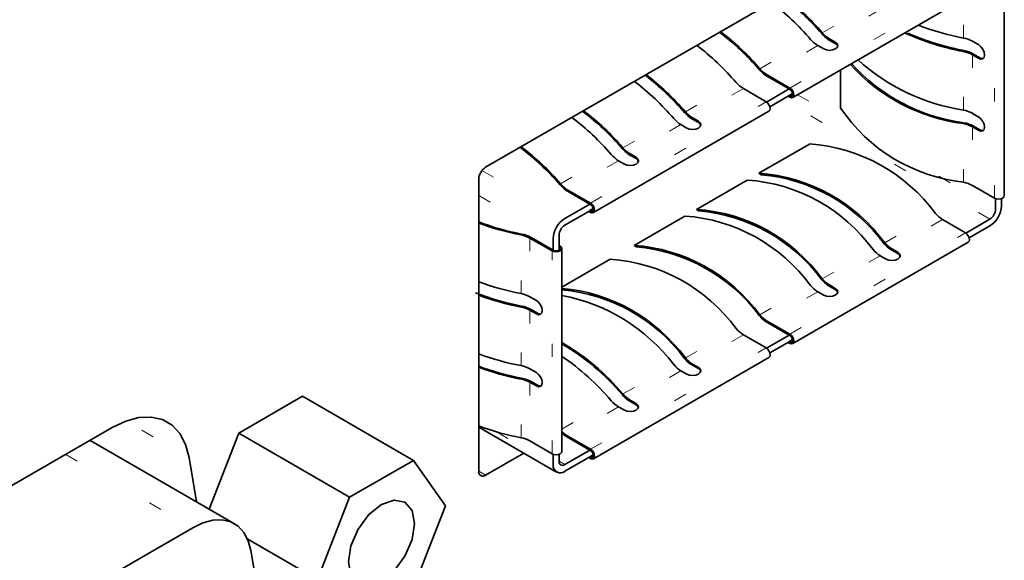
# Model space of a CAD drawing. Header units: millimetres. Extents: x 0 to 1118, y 0 to 864.
# Tile 112 of 250: x 273.28 to 280.76, y 690.52 to 694.62. Entities that reach past the tile are written whole.
import ezdxf

# ---------------------------------------------------------------- set-up
doc = ezdxf.new("R2010")
doc.units = ezdxf.units.MM
doc.linetypes.add('DOT2', pattern=[0.635, 0, -0.635])

msp = doc.modelspace()

# ---------------------------------------------------------------- linework, layer by layer
at = {"color": 7, "linetype": 'Continuous', "lineweight": 35}
for p, q in [((280.3388, 695.5341), (276.8209, 693.5032)), ((279.1521, 694.0324), (280.485, 694.8019)), ((280.7585, 693.2863), (280.7585, 694.8255)), ((279.4756, 694.4428), (279.4172, 694.4765)), ((279.4314, 694.4776), (279.4756, 694.4521)), ((279.3872, 694.4011), (279.343, 694.4266)), ((280.5159, 694.4595), (280.5645, 694.4315)), ((280.5645, 694.3294), (280.5159, 694.3575)), ((280.5247, 694.3626), (280.5734, 694.3345)), ((279.5159, 693.9529), (279.5159, 694.2424)), ((279.1255, 694.0979), (278.9435, 694.203)), ((278.9576, 694.2041), (279.1307, 694.1042)), ((278.7773, 694.1), (278.9504, 694.0001)), ((279.1255, 694.0979), (278.9532, 693.9984)), ((279.1255, 694.097), (279.1255, 694.0979)), ((279.1307, 694.094), (279.1255, 694.097)), ((279.1255, 694.0468), (278.9785, 693.9619)), ((279.1307, 694.0345), (279.1175, 694.0422)), ((279.1255, 694.0477), (279.1516, 694.0627)), ((279.1255, 694.0468), (279.1255, 694.0477)), ((279.1255, 694.0477), (279.1307, 694.0447)), ((277.6389, 693.1588), (278.9718, 693.9283)), ((278.4361, 693.8427), (278.3778, 693.8764)), ((278.3919, 693.8776), (278.4361, 693.8521)), ((280.5159, 693.9124), (280.5645, 693.8844)), ((278.3477, 693.801), (278.3035, 693.8266)), ((280.5645, 693.7823), (280.5159, 693.8104)), ((280.5247, 693.8155), (280.5734, 693.7874)), ((278.8947, 693.4573), (279.2801, 693.6797)), ((277.9624, 693.5692), (277.904, 693.6029)), ((277.9182, 693.6041), (277.9624, 693.5786)), ((277.874, 693.5275), (277.8298, 693.5531)), ((278.9133, 693.4465), (278.8947, 693.4573)), ((276.7679, 693.4114), (276.7679, 691.1965)), ((278.421, 693.1838), (278.8064, 693.4062)), ((280.5159, 693.3654), (280.6838, 693.2684)), ((277.6123, 693.2243), (277.4303, 693.3294)), ((277.4444, 693.3306), (277.6175, 693.2306)), ((280.6927, 693.2645), (280.6927, 693.1857)), ((280.7369, 693.2113), (280.7369, 693.2645)), ((277.6123, 693.2243), (277.4223, 693.1146)), ((277.6123, 693.2234), (277.6123, 693.2243)), ((277.6175, 693.2204), (277.6123, 693.2234)), ((277.6123, 693.1741), (277.6383, 693.1892)), ((277.6123, 693.1733), (277.4223, 693.0636)), ((277.6175, 693.1609), (277.6043, 693.1686)), ((277.6123, 693.1733), (277.6123, 693.1741)), ((277.6123, 693.1741), (277.6175, 693.1712)), ((277.9472, 692.9103), (278.3326, 693.1327)), ((278.4395, 693.173), (278.421, 693.1838)), ((280.4636, 693.0058), (280.2905, 693.1058)), ((280.4664, 693.0041), (280.6485, 693.1092)), ((280.4917, 692.9676), (280.6485, 693.0582)), ((277.1571, 692.9656), (277.3251, 692.8686)), ((277.3339, 692.8737), (277.166, 692.9707)), ((277.3781, 692.8992), (277.3781, 692.987)), ((277.3339, 692.9615), (277.3339, 692.8737)), ((277.3781, 692.9094), (277.387, 692.9043)), ((277.3781, 692.8737), (277.3781, 692.8992)), ((277.9658, 692.8995), (277.9472, 692.9103)), ((279.1521, 692.1646), (280.485, 692.934)), ((277.3998, 691.3473), (277.3998, 692.8865)), ((279.8609, 692.8068), (279.8167, 692.8323)), ((279.9493, 692.8485), (279.891, 692.8821)), ((279.9051, 692.8833), (279.9493, 692.8578)), ((277.3998, 692.5942), (277.7669, 692.8062)), ((279.4756, 692.575), (279.4172, 692.6086)), ((279.4314, 692.6098), (279.4756, 692.5843)), ((277.1571, 692.5206), (277.2058, 692.4925)), ((277.4001, 692.573), (277.3998, 692.5732)), ((279.3872, 692.5333), (279.343, 692.5588)), ((277.2058, 692.3904), (277.1571, 692.4185)), ((277.166, 692.4236), (277.2146, 692.3955)), ((279.1255, 692.23), (278.9435, 692.3351)), ((278.9576, 692.3363), (279.1307, 692.2364)), ((278.9504, 692.1323), (278.7773, 692.2322)), ((278.9532, 692.1305), (279.1255, 692.23)), ((279.1255, 692.2291), (279.1255, 692.23)), ((279.1307, 692.2262), (279.1255, 692.2291)), ((278.9785, 692.0941), (279.1255, 692.179)), ((279.1307, 692.1667), (279.1175, 692.1743)), ((279.1255, 692.1799), (279.1516, 692.1949)), ((279.1255, 692.179), (279.1255, 692.1799)), ((279.1255, 692.1799), (279.1307, 692.1769)), ((277.6389, 691.291), (278.9718, 692.0605)), ((278.4361, 691.9749), (278.3778, 692.0086)), ((278.3919, 692.0097), (278.4361, 691.9842)), ((277.1571, 691.9735), (277.2058, 691.9454)), ((278.3477, 691.9332), (278.3035, 691.9587)), ((277.2058, 691.8433), (277.1571, 691.8714)), ((277.166, 691.8765), (277.2146, 691.8484)), ((274.9459, 691.4851), (275.4307, 691.765)), ((276.2726, 691.2789), (275.4307, 691.765)), ((277.9624, 691.7014), (277.904, 691.7351)), ((277.9182, 691.7362), (277.9624, 691.7107)), ((277.874, 691.6597), (277.8298, 691.6852)), ((273.9863, 691.5282), (271.972, 690.3654)), ((274.7225, 690.9093), (274.9459, 691.4851)), ((275.7878, 690.9991), (274.9459, 691.4851)), ((276.7679, 691.5313), (277.3598, 691.1895)), ((273.8165, 691.4302), (273.8412, 691.418)), ((274.9143, 690.7985), (273.8412, 691.418)), ((277.1571, 691.4264), (277.3251, 691.3294)), ((277.6123, 691.3565), (277.4303, 691.4616)), ((277.4444, 691.4627), (277.6175, 691.3628)), ((276.8209, 691.1659), (277.1108, 691.3333)), ((277.3339, 691.3255), (277.3339, 691.2468)), ((277.3781, 691.2723), (277.3781, 691.3255)), ((277.4223, 691.2468), (277.6123, 691.3565)), ((277.6123, 691.3556), (277.6123, 691.3565)), ((277.6175, 691.3526), (277.6123, 691.3556)), ((277.6123, 691.3063), (277.6383, 691.3213)), ((274.6255, 690.9652), (274.5695, 691.2998)), ((276.2726, 691.2789), (275.7878, 690.9991)), ((276.515, 690.9341), (276.2726, 691.2789)), ((277.4223, 691.1957), (277.6123, 691.3054)), ((277.6175, 691.2931), (277.6043, 691.3008)), ((277.6123, 691.3054), (277.6123, 691.3063)), ((277.6123, 691.3063), (277.6175, 691.3033)), ((275.7878, 690.9991), (275.5454, 690.3743)), ((276.2726, 690.3093), (276.515, 690.9341)), ((272.7899, 689.7239), (274.5968, 690.7671)), ((275.5454, 690.3743), (275.0141, 690.681)), ((275.039, 690.5939), (275.1252, 690.0795))]:
    msp.add_line(p, q, dxfattribs=at)
at = {"color": 7, "linetype": 'DOT2', "lineweight": 18}
for p, q in [((279.1307, 694.1042), (280.4636, 694.8737)), ((280.5159, 694.8495), (280.5159, 694.4595)), ((280.4483, 694.4838), (280.4483, 694.7807)), ((280.6838, 693.2684), (280.6838, 694.8076)), ((279.3764, 694.5242), (279.7618, 694.7467)), ((279.8167, 694.7001), (279.4314, 694.4776)), ((278.9027, 694.2507), (279.288, 694.4732)), ((279.343, 694.4266), (278.9576, 694.2041)), ((279.4756, 694.4428), (279.4756, 694.4521)), ((280.4483, 693.9367), (280.4483, 694.3817)), ((280.5159, 694.3575), (280.5159, 693.9124)), ((280.5645, 694.3294), (280.5734, 694.3345)), ((278.337, 693.9242), (278.7223, 694.1466)), ((278.7773, 694.1), (278.3919, 693.8776)), ((280.6485, 693.1092), (279.0749, 694.0176)), ((279.1307, 694.0447), (279.1521, 694.057)), ((279.1891, 694.0538), (279.6139, 693.8085)), ((277.6175, 693.2306), (278.9504, 694.0001)), ((277.8632, 693.6507), (278.2486, 693.8731)), ((278.3035, 693.8266), (277.9182, 693.6041)), ((278.4361, 693.8427), (278.4361, 693.8521)), ((280.4483, 693.3896), (280.4483, 693.8346)), ((280.5159, 693.8104), (280.5159, 693.3654)), ((280.5645, 693.7823), (280.5734, 693.7874)), ((277.3894, 693.3772), (277.7748, 693.5996)), ((277.9624, 693.5692), (277.9624, 693.5786)), ((277.8298, 693.5531), (277.4444, 693.3306)), ((276.793, 693.4779), (277.4223, 693.1146)), ((280.2612, 693.4348), (280.6927, 693.1857)), ((276.7679, 693.2883), (277.3339, 692.9615)), ((277.6175, 693.1712), (277.6389, 693.1835)), ((279.8502, 692.9299), (280.2356, 693.1524)), ((280.2905, 693.1058), (279.9051, 692.8833)), ((277.0896, 692.5448), (277.0896, 692.9898)), ((277.1571, 692.9656), (277.1571, 692.5206)), ((279.1307, 692.2364), (280.4636, 693.0058)), ((277.3251, 691.3294), (277.3251, 692.8686)), ((279.3764, 692.6564), (279.7618, 692.8789)), ((279.8167, 692.8323), (279.4314, 692.6098)), ((279.9493, 692.8485), (279.9493, 692.8578)), ((278.9027, 692.3829), (279.288, 692.6054)), ((279.343, 692.5588), (278.9576, 692.3363)), ((279.4756, 692.575), (279.4756, 692.5843)), ((277.0896, 691.9977), (277.0896, 692.4427)), ((277.1571, 692.4185), (277.1571, 691.9735)), ((277.2058, 692.3904), (277.2146, 692.3955)), ((278.337, 692.0563), (278.7223, 692.2788)), ((278.7773, 692.2322), (278.3919, 692.0097)), ((279.1307, 692.1769), (279.1521, 692.1892)), ((277.6175, 691.3628), (278.9504, 692.1323)), ((277.8632, 691.7828), (278.2486, 692.0053)), ((278.3035, 691.9587), (277.9182, 691.7362)), ((278.4361, 691.9749), (278.4361, 691.9842)), ((277.0896, 691.4506), (277.0896, 691.8957)), ((277.1571, 691.8714), (277.1571, 691.4264)), ((277.2058, 691.8433), (277.2146, 691.8484)), ((277.3998, 691.5153), (277.7748, 691.7318)), ((277.9624, 691.7014), (277.9624, 691.7107)), ((277.8298, 691.6852), (277.4444, 691.4627)), ((274.2101, 691.5073), (274.5695, 691.2998)), ((276.9025, 691.4958), (277.3339, 691.2468)), ((273.6323, 691.3239), (274.5968, 690.7671)), ((277.3781, 691.2723), (277.4223, 691.2468)), ((277.6175, 691.3033), (277.6389, 691.3156)), ((276.7679, 691.1965), (276.8209, 691.1659))]:
    msp.add_line(p, q, dxfattribs=at)
at = {"color": 7, "linetype": 'Continuous', "lineweight": 35, "flags": 128}
for points in [[(279.4756, 694.4521), (279.4891, 694.4404), (279.4939, 694.4266), (279.4891, 694.4128), (279.4756, 694.4011), (279.4553, 694.3933), (279.4314, 694.3905), (279.4075, 694.3933), (279.3872, 694.4011)], [(279.4933, 694.4219), (279.4891, 694.4311), (279.4756, 694.4428)], [(280.5645, 694.4315), (280.5814, 694.4178), (280.5958, 694.3985), (280.6053, 694.3764), (280.6087, 694.3549), (280.6053, 694.3373), (280.5958, 694.3263), (280.5814, 694.3235), (280.5645, 694.3294)], [(280.5734, 694.3345), (280.5903, 694.3286), (280.5999, 694.3294)], [(279.1307, 694.1042), (279.1423, 694.0949), (279.1521, 694.0817), (279.1586, 694.0666), (279.1609, 694.0519), (279.1586, 694.0399), (279.1521, 694.0324), (279.1423, 694.0305), (279.1307, 694.0345)], [(279.1307, 694.094), (279.1389, 694.0874), (279.1458, 694.0781), (279.1504, 694.0674), (279.1521, 694.057), (279.1504, 694.0485), (279.1458, 694.0432), (279.1389, 694.0419), (279.1307, 694.0447)], [(278.9718, 693.9283), (278.9783, 693.9358), (278.9806, 693.9478), (278.9783, 693.9625), (278.9718, 693.9776), (278.962, 693.9908), (278.9504, 694.0001)], [(280.5645, 693.8844), (280.5814, 693.8707), (280.5958, 693.8514), (280.6053, 693.8293), (280.6087, 693.8078), (280.6053, 693.7902), (280.5958, 693.7792), (280.5814, 693.7764), (280.5645, 693.7823)], [(278.4361, 693.8521), (278.4497, 693.8404), (278.4544, 693.8266), (278.4497, 693.8127), (278.4361, 693.801), (278.4158, 693.7932), (278.3919, 693.7905), (278.368, 693.7932), (278.3477, 693.801)], [(278.4539, 693.8219), (278.4497, 693.831), (278.4361, 693.8427)], [(280.5734, 693.7874), (280.5903, 693.7815), (280.5999, 693.7823)], [(277.9624, 693.5786), (277.9759, 693.5669), (277.9807, 693.5531), (277.9759, 693.5392), (277.9624, 693.5275), (277.9421, 693.5197), (277.9182, 693.517), (277.8942, 693.5197), (277.874, 693.5275)], [(277.9801, 693.5484), (277.9759, 693.5575), (277.9624, 693.5692)], [(280.6838, 693.2684), (280.698, 693.2629), (280.7148, 693.261), (280.7315, 693.2629), (280.7457, 693.2684), (280.7552, 693.2766), (280.7585, 693.2863)], [(277.6175, 693.2306), (277.6291, 693.2213), (277.6389, 693.2081), (277.6454, 693.193), (277.6477, 693.1784), (277.6454, 693.1664), (277.6389, 693.1588), (277.6291, 693.1569), (277.6175, 693.1609)], [(277.6175, 693.2204), (277.6257, 693.2138), (277.6326, 693.2045), (277.6372, 693.1938), (277.6389, 693.1835), (277.6372, 693.175), (277.6326, 693.1697), (277.6257, 693.1683), (277.6175, 693.1712)], [(280.485, 692.934), (280.4915, 692.9415), (280.4938, 692.9536), (280.4915, 692.9682), (280.485, 692.9833), (280.4752, 692.9965), (280.4636, 693.0058)], [(277.387, 692.9043), (277.3964, 692.8961), (277.3998, 692.8865), (277.3964, 692.8768), (277.387, 692.8686), (277.3728, 692.8631), (277.356, 692.8612), (277.3393, 692.8631), (277.3251, 692.8686)], [(277.3781, 692.8992), (277.3849, 692.8934), (277.3873, 692.8865), (277.3849, 692.8796), (277.3781, 692.8737), (277.368, 692.8698), (277.356, 692.8684), (277.3441, 692.8698), (277.3339, 692.8737)], [(279.9493, 692.8578), (279.9629, 692.8461), (279.9676, 692.8323), (279.9629, 692.8185), (279.9493, 692.8068), (279.9291, 692.7989), (279.9051, 692.7962), (279.8812, 692.7989), (279.8609, 692.8068)], [(279.9671, 692.8276), (279.9629, 692.8367), (279.9493, 692.8485)], [(279.4756, 692.5843), (279.4891, 692.5726), (279.4939, 692.5588), (279.4891, 692.545), (279.4756, 692.5333), (279.4553, 692.5254), (279.4314, 692.5227), (279.4075, 692.5254), (279.3872, 692.5333)], [(279.4933, 692.5541), (279.4891, 692.5632), (279.4756, 692.575)], [(277.2058, 692.4925), (277.2227, 692.4788), (277.237, 692.4595), (277.2466, 692.4374), (277.2499, 692.4159), (277.2466, 692.3984), (277.237, 692.3873), (277.2227, 692.3845), (277.2058, 692.3904)], [(277.2146, 692.3955), (277.2315, 692.3896), (277.2411, 692.3904)], [(279.1307, 692.2364), (279.1423, 692.227), (279.1521, 692.2138), (279.1586, 692.1988), (279.1609, 692.1841), (279.1586, 692.1721), (279.1521, 692.1646), (279.1423, 692.1627), (279.1307, 692.1667)], [(279.1307, 692.1769), (279.1389, 692.174), (279.1458, 692.1754), (279.1504, 692.1807), (279.1521, 692.1892), (279.1504, 692.1996), (279.1458, 692.2102), (279.1389, 692.2196), (279.1307, 692.2262)], [(278.9718, 692.0605), (278.9783, 692.068), (278.9806, 692.08), (278.9783, 692.0947), (278.9718, 692.1097), (278.962, 692.123), (278.9504, 692.1323)], [(277.2058, 691.9454), (277.2227, 691.9318), (277.237, 691.9124), (277.2466, 691.8903), (277.2499, 691.8689), (277.2466, 691.8513), (277.237, 691.8403), (277.2227, 691.8375), (277.2058, 691.8433)], [(278.4361, 691.9842), (278.4497, 691.9725), (278.4544, 691.9587), (278.4497, 691.9449), (278.4361, 691.9332), (278.4158, 691.9254), (278.3919, 691.9226), (278.368, 691.9254), (278.3477, 691.9332)], [(278.4539, 691.954), (278.4497, 691.9632), (278.4361, 691.9749)], [(277.2146, 691.8484), (277.2315, 691.8426), (277.2411, 691.8433)], [(277.9624, 691.7107), (277.9759, 691.699), (277.9807, 691.6852), (277.9759, 691.6714), (277.9624, 691.6597), (277.9421, 691.6519), (277.9182, 691.6491), (277.8942, 691.6519), (277.874, 691.6597)], [(277.9801, 691.6806), (277.9759, 691.6897), (277.9624, 691.7014)], [(274.5695, 691.2998), (274.5428, 691.3995), (274.4991, 691.4824), (274.4399, 691.5458), (274.3669, 691.588), (274.2824, 691.6075), (274.1888, 691.6039), (274.0891, 691.5772), (273.9863, 691.5282)], [(277.3251, 691.3294), (277.3393, 691.324), (277.356, 691.322), (277.3728, 691.324), (277.387, 691.3294), (277.3964, 691.3376), (277.3998, 691.3473)], [(277.6175, 691.3628), (277.6291, 691.3535), (277.6389, 691.3403), (277.6454, 691.3252), (277.6477, 691.3105), (277.6454, 691.2985), (277.6389, 691.291), (277.6291, 691.2891), (277.6175, 691.2931)], [(277.6175, 691.3033), (277.6257, 691.3005), (277.6326, 691.3018), (277.6372, 691.3071), (277.6389, 691.3156), (277.6372, 691.326), (277.6326, 691.3367), (277.6257, 691.346), (277.6175, 691.3526)], [(276.2816, 690.7993), (276.2625, 690.8994), (276.208, 690.9621), (276.1264, 690.978), (276.0302, 690.9445), (275.9339, 690.8669), (275.8524, 690.7569), (275.7979, 690.6312), (275.7787, 690.509), (275.7979, 690.409), (275.8524, 690.3462), (275.9339, 690.3304), (276.0302, 690.3638), (276.1264, 690.4415), (276.208, 690.5515), (276.2625, 690.6772), (276.2816, 690.7993)], [(274.5968, 690.7671), (274.6748, 690.8042), (274.7504, 690.8245), (274.8213, 690.8272), (274.8854, 690.8124), (274.9408, 690.7804), (274.9857, 690.7323), (275.0188, 690.6695), (275.039, 690.5939)]]:
    msp.add_lwpolyline(points, dxfattribs=at)
at = {"color": 7, "linetype": 'Continuous', "lineweight": 35}
for centre, radius, start, end in [((277.8836, 693.2366), 1.9639, 40.7023, 52.83439), ((277.8729, 693.2308), 1.9833, 40.70424, 52.58849), ((277.7845, 693.1798), 1.9833, 40.70424, 52.58849), ((280.8249, 696.457), 2.0088, 248.97122, 259.19592), ((277.4099, 692.9631), 1.9639, 40.7023, 52.83439), ((277.3991, 692.9573), 1.9833, 40.70424, 52.58849), ((279.4564, 694.6161), 0.2208, 220.32157, 239.09762), ((279.563, 694.681), 0.2512, 220.65076, 234.50847), ((279.5448, 694.6671), 0.2208, 220.32157, 239.09762), ((280.81, 696.297), 1.9492, 245.51408, 259.30495), ((280.8145, 696.3008), 1.9463, 246.21076, 259.27596), ((280.4086, 694.2667), 0.2207, 60.90302, 79.62487), ((277.2188, 692.8532), 1.9833, 40.70424, 52.58849), ((280.4097, 694.1559), 0.2365, 60.90302, 79.62487), ((280.6847, 695.4611), 1.5427, 227.77805, 261.18486), ((280.4086, 694.1646), 0.2207, 60.90302, 79.62487), ((279.0893, 694.4075), 0.2512, 220.65076, 234.50847), ((279.071, 694.3936), 0.2208, 220.32157, 239.09762), ((280.6253, 695.2201), 1.3967, 222.0651, 262.71888), ((280.6295, 695.2176), 1.3875, 221.96741, 262.66238), ((276.8442, 692.6365), 1.9639, 40.7023, 52.83439), ((276.8334, 692.6307), 1.9833, 40.70424, 52.58849), ((276.7451, 692.5797), 1.9833, 40.70424, 52.58849), ((278.8907, 694.2895), 0.2208, 220.32157, 239.09762), ((280.5891, 694.6761), 1.2942, 213.97497, 263.75514), ((280.4086, 693.7196), 0.2207, 60.90302, 79.62487), ((276.2713, 692.3062), 1.9833, 40.70424, 52.58849), ((276.3704, 692.3631), 1.9639, 40.7023, 52.83439), ((276.3597, 692.3572), 1.9833, 40.70424, 52.58849), ((278.417, 694.016), 0.2208, 220.32157, 239.09762), ((278.5236, 694.0809), 0.2512, 220.65076, 234.50847), ((278.5053, 694.0671), 0.2208, 220.32157, 239.09762), ((280.4086, 693.6175), 0.2207, 60.90302, 79.62487), ((280.4097, 693.6088), 0.2365, 60.90302, 79.62487), ((275.8966, 692.0896), 1.9639, 40.7023, 52.83439), ((275.8859, 692.0837), 1.9833, 40.70424, 52.58849), ((278.0498, 693.8074), 0.2512, 220.65076, 234.50847), ((278.0316, 693.7936), 0.2208, 220.32157, 239.09762), ((279.1902, 692.3876), 1.2953, 36.18798, 86.01796), ((277.9432, 693.7425), 0.2208, 220.32157, 239.09762), ((276.883, 693.4061), 0.1153, 122.60548, 177.39452), ((278.8048, 692.1651), 1.2953, 36.18798, 86.01796), ((278.7999, 692.1515), 1.3, 36.40433, 84.99743), ((277.5761, 693.5339), 0.2512, 220.65076, 234.50847), ((277.5578, 693.5201), 0.2208, 220.32157, 239.09762), ((278.7164, 692.1141), 1.2953, 36.18798, 86.01796), ((280.4086, 693.1725), 0.2207, 60.90302, 79.62487), ((280.545, 693.22), 0.1921, 302.60548, 357.39452), ((277.5258, 692.9528), 0.1921, 122.60548, 177.39452), ((278.2426, 691.8406), 1.2953, 36.18798, 86.01796), ((278.331, 691.8916), 1.2953, 36.18798, 86.01796), ((278.3262, 691.878), 1.3, 36.40433, 84.99743), ((280.4039, 693.2953), 0.2208, 220.32157, 239.09762), ((280.5967, 693.1901), 0.0961, 302.60548, 357.39452), ((277.4696, 694.9631), 2.0021, 249.48402, 259.17597), ((277.4692, 694.975), 2.0212, 249.69733, 259.17413), ((277.4741, 692.9827), 0.0961, 122.60548, 177.39452), ((277.0498, 692.7727), 0.2207, 60.90302, 79.62487), ((277.051, 692.764), 0.2365, 60.90302, 79.62487), ((277.8573, 691.6181), 1.2953, 36.18798, 86.01796), ((277.8524, 691.6045), 1.3, 36.40433, 84.99743), ((280.0368, 693.0866), 0.2512, 220.65076, 234.50847), ((280.0186, 693.0728), 0.2208, 220.32157, 239.09762), ((279.9302, 693.0218), 0.2208, 220.32157, 239.09762), ((277.677, 691.514), 1.2953, 36.18798, 86.01796), ((277.4692, 694.53), 2.0212, 249.69733, 259.17413), ((279.4564, 692.7483), 0.2208, 220.32157, 239.09762), ((279.563, 692.8131), 0.2512, 220.65076, 234.50847), ((279.5448, 692.7993), 0.2208, 220.32157, 239.09762), ((277.4664, 694.4036), 1.9893, 248.72431, 259.19849), ((277.4692, 694.4279), 2.0212, 249.69733, 259.17413), ((277.0498, 692.3277), 0.2207, 60.90302, 79.62487), ((277.2823, 691.2804), 1.3093, 36.33994, 84.85175), ((277.1494, 691.1763), 1.3767, 37.02418, 79.52306), ((277.2867, 691.2779), 1.3, 36.40433, 84.99743), ((277.0498, 692.2256), 0.2207, 60.90302, 79.62487), ((277.051, 692.217), 0.2365, 60.90302, 79.62487), ((279.0893, 692.5396), 0.2512, 220.65076, 234.50847), ((279.071, 692.5258), 0.2208, 220.32157, 239.09762), ((278.8907, 692.4217), 0.2208, 220.32157, 239.09762), ((276.4687, 690.6014), 1.8277, 40.27116, 59.37472), ((276.475, 690.6026), 1.8146, 40.28539, 59.36245), ((277.4692, 693.9829), 2.0212, 249.69733, 259.17413), ((276.3364, 690.5057), 1.8901, 40.44299, 55.76292), ((277.4696, 693.869), 2.0021, 249.48402, 259.17597), ((277.0498, 691.7806), 0.2207, 60.90302, 79.62487), ((278.417, 692.1482), 0.2208, 220.32157, 239.09762), ((278.5236, 692.2131), 0.2512, 220.65076, 234.50847), ((278.5053, 692.1992), 0.2208, 220.32157, 239.09762), ((277.4692, 693.8809), 2.0212, 249.69733, 259.17413), ((277.0498, 691.6785), 0.2207, 60.90302, 79.62487), ((277.051, 691.6699), 0.2365, 60.90302, 79.62487), ((278.0498, 691.9396), 0.2512, 220.65076, 234.50847), ((278.0316, 691.9257), 0.2208, 220.32157, 239.09762), ((277.9432, 691.8747), 0.2208, 220.32157, 239.09762), ((277.4692, 693.4358), 2.0212, 249.69733, 259.17413), ((277.5509, 691.6429), 0.2093, 223.77123, 239.41232), ((277.5678, 691.6559), 0.2381, 225.10924, 234.71153), ((277.0498, 691.2335), 0.2207, 60.90302, 79.62487), ((277.3878, 691.238), 0.0546, 170.78596, 309.20329), ((277.4051, 691.2679), 0.0273, 170.78596, 309.20329), ((276.8002, 691.1913), 0.0328, 170.78596, 309.20329)]:
    msp.add_arc(centre, radius, start, end, dxfattribs=at)

doc.saveas('drawing.dxf')
